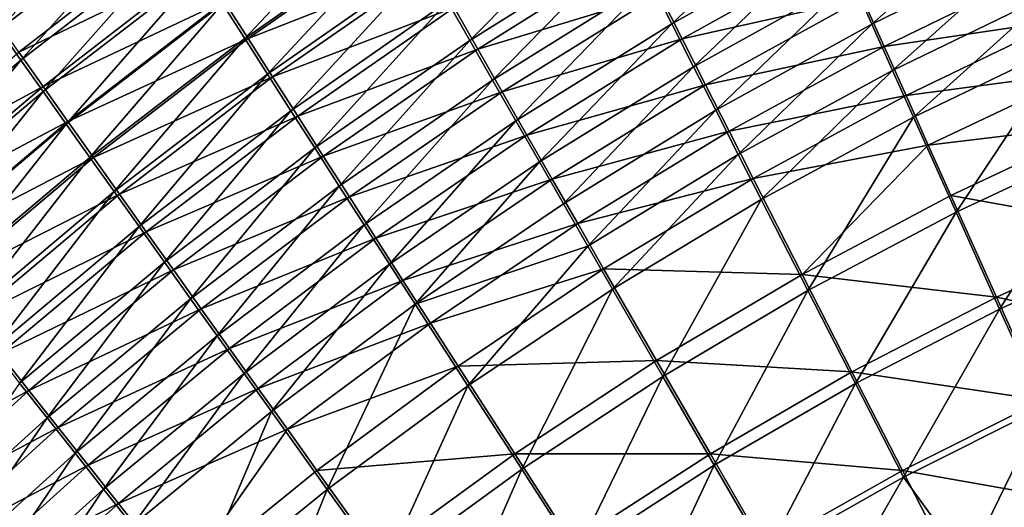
# Model space of a CAD drawing. Header units: metres. Extents: x -900 to 900, y -400 to 400.
# Tile 78 of 241: x -528 to -487, y 213 to 234. Entities that reach past the tile are written whole.
import ezdxf

# ---------------------------------------------------------------- set-up
doc = ezdxf.new("R2010")
doc.units = ezdxf.units.M

msp = doc.modelspace()

# ---------------------------------------------------------------- linework, layer by layer
at = {"layer": 'top'}
for points in [[(-529.712769, 234.388199, -472.976044), (-528.846924, 233.161377, -474.435028), (-523.014832, 239.568848, -472.588776)], [(-528.846924, 233.161377, -474.435028), (-522.208496, 238.294708, -474.085266), (-523.014832, 239.568848, -472.588776)], [(-519.619995, 234.220062, -478.239227), (-518.704285, 232.783386, -479.50647), (-512.947754, 238.902557, -477.960999)], [(-518.704285, 232.783386, -479.50647), (-512.098572, 237.408569, -479.264771), (-512.947754, 238.902557, -477.960999)], [(-501.957092, 235.131149, -483.703552), (-501.074799, 233.391083, -484.708405), (-495.265808, 238.894852, -483.553925)], [(-501.074799, 233.391083, -484.708405), (-494.463074, 237.086319, -484.593079), (-495.265808, 238.894852, -483.553925)], [(-528.846924, 233.161377, -474.435028), (-527.951233, 231.894501, -475.840302), (-522.208496, 238.294708, -474.085266)], [(-527.951233, 231.894501, -475.840302), (-521.373169, 236.977402, -475.526947), (-522.208496, 238.294708, -474.085266)], [(-510.329773, 234.30455, -481.681427), (-509.412354, 232.69841, -482.79126), (-503.6651, 238.50795, -481.483032)], [(-509.412354, 232.69841, -482.79126), (-502.820923, 236.83754, -482.627991), (-503.6651, 238.50795, -481.483032)], [(-486.961273, 238.5513, -485.460205), (-493.643799, 235.24382, -485.55777), (-492.809082, 233.369797, -486.446564)], [(-486.212952, 236.604828, -486.381409), (-486.961273, 238.5513, -485.460205), (-492.809082, 233.369797, -486.446564)], [(-511.966644, 237.400711, -482.985199), (-518.565369, 232.78009, -483.206818), (-519.551697, 234.328491, -481.939789)], [(-518.704285, 232.783386, -479.50647), (-517.763916, 231.310303, -480.712189), (-512.098572, 237.408569, -479.264771)], [(-511.027283, 235.749741, -484.220978), (-518.565369, 232.78009, -483.206818), (-511.966644, 237.400711, -482.985199)], [(-517.763916, 231.310303, -480.712189), (-511.225586, 235.87529, -480.505463), (-512.098572, 237.408569, -479.264771)], [(-529.000183, 233.585358, -478.091736), (-521.445435, 237.308609, -479.213593), (-528.030579, 232.213257, -479.510223)], [(-528.030579, 232.213257, -479.510223), (-521.445435, 237.308609, -479.213593), (-520.512085, 235.838593, -480.608124)], [(-494.463074, 237.086319, -484.593079), (-501.074799, 233.391083, -484.708405), (-500.175201, 231.619568, -485.641174)], [(-493.643799, 235.24382, -485.55777), (-494.463074, 237.086319, -484.593079), (-500.175201, 231.619568, -485.641174)], [(-527.951233, 231.894501, -475.840302), (-527.026794, 230.589142, -477.190216), (-521.373169, 236.977402, -475.526947)], [(-527.026794, 230.589142, -477.190216), (-520.51001, 235.618637, -476.91217), (-521.373169, 236.977402, -475.526947)], [(-502.820923, 236.83754, -482.627991), (-509.412354, 232.69841, -482.79126), (-508.474548, 231.058975, -483.83374)], [(-501.957092, 235.131149, -483.703552), (-502.820923, 236.83754, -482.627991), (-508.474548, 231.058975, -483.83374)], [(-486.212952, 236.604828, -486.381409), (-492.809082, 233.369797, -486.446564), (-491.959991, 231.46669, -487.257965)], [(-485.450989, 234.626877, -487.222382), (-486.212952, 236.604828, -486.381409), (-491.959991, 231.46669, -487.257965)], [(-509.081757, 232.338303, -486.482849), (-510.065247, 234.061523, -485.387299), (-502.513336, 236.4552, -486.341614)], [(-509.081757, 232.338303, -486.482849), (-502.513336, 236.4552, -486.341614), (-501.588257, 234.626266, -487.397644)], [(-500.644989, 232.764282, -488.37793), (-501.588257, 234.626266, -487.397644), (-494.069641, 236.425262, -488.285767)], [(-500.644989, 232.764282, -488.37793), (-494.069641, 236.425262, -488.285767), (-493.19458, 234.455643, -489.219788)], [(-528.030579, 232.213257, -479.510223), (-520.512085, 235.838593, -480.608124), (-527.031982, 230.802353, -480.868896)], [(-527.031982, 230.802353, -480.868896), (-520.512085, 235.838593, -480.608124), (-519.551697, 234.328491, -481.939789)], [(-517.763916, 231.310303, -480.712189), (-516.799927, 229.802521, -481.854828), (-511.225586, 235.87529, -480.505463)], [(-516.799927, 229.802521, -481.854828), (-510.329773, 234.30455, -481.681427), (-511.225586, 235.87529, -480.505463)], [(-527.026794, 230.589142, -477.190216), (-526.074768, 229.246902, -478.483215), (-520.51001, 235.618637, -476.91217)], [(-526.074768, 229.246902, -478.483215), (-519.619995, 234.220062, -478.239227), (-520.51001, 235.618637, -476.91217)], [(-517.554382, 231.19519, -484.407532), (-518.565369, 232.78009, -483.206818), (-511.027283, 235.749741, -484.220978)], [(-517.554382, 231.19519, -484.407532), (-511.027283, 235.749741, -484.220978), (-510.065247, 234.061523, -485.387299)], [(-492.304413, 232.455414, -490.07254), (-493.19458, 234.455643, -489.219788), (-485.759552, 235.644257, -490.030518)], [(-492.304413, 232.455414, -490.07254), (-485.759552, 235.644257, -490.030518), (-484.947723, 233.535233, -490.8284)], [(-508.474548, 231.058975, -483.83374), (-507.517517, 229.388351, -484.807587), (-501.957092, 235.131149, -483.703552)], [(-507.517517, 229.388351, -484.807587), (-501.074799, 233.391083, -484.708405), (-501.957092, 235.131149, -483.703552)], [(-493.643799, 235.24382, -485.55777), (-500.175201, 231.619568, -485.641174), (-499.259399, 229.818909, -486.500549)], [(-492.809082, 233.369797, -486.446564), (-493.643799, 235.24382, -485.55777), (-499.259399, 229.818909, -486.500549)], [(-508.078156, 230.582275, -487.506226), (-509.081757, 232.338303, -486.482849), (-501.588257, 234.626266, -487.397644)], [(-508.078156, 230.582275, -487.506226), (-501.588257, 234.626266, -487.397644), (-500.644989, 232.764282, -488.37793)], [(-485.450989, 234.626877, -487.222382), (-491.959991, 231.46669, -487.257965), (-491.097595, 229.536926, -487.99057)], [(-484.676453, 232.620102, -487.981598), (-485.450989, 234.626877, -487.222382), (-491.097595, 229.536926, -487.99057)], [(-519.551697, 234.328491, -481.939789), (-526.005554, 229.354279, -482.166077), (-527.031982, 230.802353, -480.868896)], [(-526.074768, 229.246902, -478.483215), (-525.096252, 227.869308, -479.717712), (-519.619995, 234.220062, -478.239227)], [(-518.565369, 232.78009, -483.206818), (-526.005554, 229.354279, -482.166077), (-519.551697, 234.328491, -481.939789)], [(-525.096252, 227.869308, -479.717712), (-518.704285, 232.783386, -479.50647), (-519.619995, 234.220062, -478.239227)], [(-516.799927, 229.802521, -481.854828), (-515.813599, 228.261948, -482.933075), (-510.329773, 234.30455, -481.681427)], [(-515.813599, 228.261948, -482.933075), (-509.412354, 232.69841, -482.79126), (-510.329773, 234.30455, -481.681427)], [(-499.684784, 230.871628, -489.281036), (-500.644989, 232.764282, -488.37793), (-493.19458, 234.455643, -489.219788)], [(-499.684784, 230.871628, -489.281036), (-493.19458, 234.455643, -489.219788), (-492.304413, 232.455414, -490.07254)], [(-516.519897, 229.575806, -485.540649), (-517.554382, 231.19519, -484.407532), (-510.065247, 234.061523, -485.387299)], [(-516.519897, 229.575806, -485.540649), (-510.065247, 234.061523, -485.387299), (-509.081757, 232.338303, -486.482849)], [(-501.074799, 233.391083, -484.708405), (-507.517517, 229.388351, -484.807587), (-506.542511, 227.688644, -485.711548)], [(-500.175201, 231.619568, -485.641174), (-501.074799, 233.391083, -484.708405), (-506.542511, 227.688644, -485.711548)], [(-492.809082, 233.369797, -486.446564), (-499.259399, 229.818909, -486.500549), (-498.328613, 227.991348, -487.285156)], [(-491.959991, 231.46669, -487.257965), (-492.809082, 233.369797, -486.446564), (-498.328613, 227.991348, -487.285156)], [(-491.40033, 230.42717, -490.842468), (-492.304413, 232.455414, -490.07254), (-484.947723, 233.535233, -490.8284)], [(-491.40033, 230.42717, -490.842468), (-484.947723, 233.535233, -490.8284), (-484.12381, 231.398819, -491.538879)], [(-534.294128, 226.530396, -476.114136), (-527.951233, 231.894501, -475.840302), (-528.846924, 233.161377, -474.435028)], [(-524.952515, 227.870697, -483.400146), (-526.005554, 229.354279, -482.166077), (-518.565369, 232.78009, -483.206818)], [(-525.096252, 227.869308, -479.717712), (-524.092346, 226.457962, -480.89212), (-518.704285, 232.783386, -479.50647)], [(-524.952515, 227.870697, -483.400146), (-518.565369, 232.78009, -483.206818), (-517.554382, 231.19519, -484.407532)], [(-524.092346, 226.457962, -480.89212), (-517.763916, 231.310303, -480.712189), (-518.704285, 232.783386, -479.50647)], [(-509.412354, 232.69841, -482.79126), (-515.813599, 228.261948, -482.933075), (-514.806274, 226.690552, -483.945801)], [(-508.474548, 231.058975, -483.83374), (-509.412354, 232.69841, -482.79126), (-514.806274, 226.690552, -483.945801)], [(-507.055664, 228.795639, -488.456207), (-508.078156, 230.582275, -487.506226), (-500.644989, 232.764282, -488.37793)], [(-507.055664, 228.795639, -488.456207), (-500.644989, 232.764282, -488.37793), (-499.684784, 230.871628, -489.281036)], [(-491.097595, 229.536926, -487.99057), (-489.337891, 225.608505, -489.214813), (-484.676453, 232.620102, -487.981598)], [(-489.337891, 225.608505, -489.214813), (-483.094116, 228.531937, -489.249817), (-484.676453, 232.620102, -487.981598)], [(-534.381653, 226.837006, -479.769165), (-528.030579, 232.213257, -479.510223), (-527.031982, 230.802353, -480.868896)], [(-515.463318, 227.923996, -486.604858), (-516.519897, 229.575806, -485.540649), (-509.081757, 232.338303, -486.482849)], [(-515.463318, 227.923996, -486.604858), (-509.081757, 232.338303, -486.482849), (-508.078156, 230.582275, -487.506226)], [(-498.708801, 228.950684, -490.105591), (-499.684784, 230.871628, -489.281036), (-492.304413, 232.455414, -490.07254)], [(-492.304413, 232.455414, -490.07254), (-491.40033, 230.42717, -490.842468), (-498.708801, 228.950684, -490.105591)], [(-534.294128, 226.530396, -476.114136), (-533.311829, 225.280457, -477.432587), (-527.951233, 231.894501, -475.840302)], [(-533.311829, 225.280457, -477.432587), (-527.026794, 230.589142, -477.190216), (-527.951233, 231.894501, -475.840302)], [(-524.092346, 226.457962, -480.89212), (-523.064209, 225.014481, -482.004913), (-517.763916, 231.310303, -480.712189)], [(-523.064209, 225.014481, -482.004913), (-516.799927, 229.802521, -481.854828), (-517.763916, 231.310303, -480.712189)], [(-500.175201, 231.619568, -485.641174), (-506.542511, 227.688644, -485.711548), (-505.55072, 225.96196, -486.544342)], [(-499.259399, 229.818909, -486.500549), (-500.175201, 231.619568, -485.641174), (-505.55072, 225.96196, -486.544342)], [(-491.959991, 231.46669, -487.257965), (-498.328613, 227.991348, -487.285156), (-497.383942, 226.13916, -487.993622)], [(-491.097595, 229.536926, -487.99057), (-491.959991, 231.46669, -487.257965), (-497.383942, 226.13916, -487.993622)], [(-490.483521, 228.373657, -491.528198), (-491.40033, 230.42717, -490.842468), (-484.12381, 231.398819, -491.538879)], [(-490.483521, 228.373657, -491.528198), (-484.12381, 231.398819, -491.538879), (-483.289215, 229.238678, -492.161194)], [(-523.874023, 226.353302, -484.569489), (-524.952515, 227.870697, -483.400146), (-517.554382, 231.19519, -484.407532)], [(-523.874023, 226.353302, -484.569489), (-517.554382, 231.19519, -484.407532), (-516.519897, 229.575806, -485.540649)], [(-514.806274, 226.690552, -483.945801), (-513.779053, 225.090271, -484.891754), (-508.474548, 231.058975, -483.83374)], [(-513.779053, 225.090271, -484.891754), (-507.517517, 229.388351, -484.807587), (-508.474548, 231.058975, -483.83374)], [(-527.031982, 230.802353, -480.868896), (-533.321472, 225.487076, -481.095917), (-534.381653, 226.837006, -479.769165)], [(-526.005554, 229.354279, -482.166077), (-533.321472, 225.487076, -481.095917), (-527.031982, 230.802353, -480.868896)], [(-533.311829, 225.280457, -477.432587), (-532.30127, 223.996277, -478.695251), (-527.026794, 230.589142, -477.190216)], [(-532.30127, 223.996277, -478.695251), (-526.074768, 229.246902, -478.483215), (-527.026794, 230.589142, -477.190216)], [(-514.385925, 226.241791, -487.598938), (-515.463318, 227.923996, -486.604858), (-508.078156, 230.582275, -487.506226)], [(-514.385925, 226.241791, -487.598938), (-508.078156, 230.582275, -487.506226), (-507.055664, 228.795639, -488.456207)], [(-506.015533, 226.980637, -489.33139), (-507.055664, 228.795639, -488.456207), (-499.684784, 230.871628, -489.281036)], [(-506.015533, 226.980637, -489.33139), (-499.684784, 230.871628, -489.281036), (-498.708801, 228.950684, -490.105591)], [(-498.708801, 228.950684, -490.105591), (-491.40033, 230.42717, -490.842468), (-497.718231, 227.003845, -490.850128)], [(-497.718231, 227.003845, -490.850128), (-491.40033, 230.42717, -490.842468), (-490.483521, 228.373657, -491.528198)], [(-523.064209, 225.014481, -482.004913), (-522.013123, 223.540604, -483.054932), (-516.799927, 229.802521, -481.854828)], [(-522.013123, 223.540604, -483.054932), (-515.813599, 228.261948, -482.933075), (-516.799927, 229.802521, -481.854828)], [(-499.259399, 229.818909, -486.500549), (-505.55072, 225.96196, -486.544342), (-504.543335, 224.210403, -487.304718)], [(-498.328613, 227.991348, -487.285156), (-499.259399, 229.818909, -486.500549), (-504.543335, 224.210403, -487.304718)], [(-532.232788, 224.102661, -482.362427), (-533.321472, 225.487076, -481.095917), (-526.005554, 229.354279, -482.166077)], [(-532.232788, 224.102661, -482.362427), (-526.005554, 229.354279, -482.166077), (-524.952515, 227.870697, -483.400146)], [(-522.771423, 224.80394, -485.672852), (-523.874023, 226.353302, -484.569489), (-516.519897, 229.575806, -485.540649)], [(-522.771423, 224.80394, -485.672852), (-516.519897, 229.575806, -485.540649), (-515.463318, 227.923996, -486.604858)], [(-507.517517, 229.388351, -484.807587), (-513.779053, 225.090271, -484.891754), (-512.733276, 223.463058, -485.769806)], [(-506.542511, 227.688644, -485.711548), (-507.517517, 229.388351, -484.807587), (-512.733276, 223.463058, -485.769806)], [(-497.383942, 226.13916, -487.993622), (-495.45816, 222.371109, -489.178009), (-491.097595, 229.536926, -487.99057)], [(-495.45816, 222.371109, -489.178009), (-489.337891, 225.608505, -489.214813), (-491.097595, 229.536926, -487.99057)], [(-532.30127, 223.996277, -478.695251), (-531.26355, 222.679321, -479.900604), (-526.074768, 229.246902, -478.483215)], [(-531.26355, 222.679321, -479.900604), (-525.096252, 227.869308, -479.717712), (-526.074768, 229.246902, -478.483215)], [(-504.959076, 225.139465, -490.130463), (-506.015533, 226.980637, -489.33139), (-498.708801, 228.950684, -490.105591)], [(-504.959076, 225.139465, -490.130463), (-498.708801, 228.950684, -490.105591), (-497.718231, 227.003845, -490.850128)], [(-489.555481, 226.298203, -492.129059), (-490.483521, 228.373657, -491.528198), (-483.289215, 229.238678, -492.161194)], [(-489.555481, 226.298203, -492.129059), (-483.289215, 229.238678, -492.161194), (-481.593872, 224.862442, -493.139069)], [(-513.289063, 224.531281, -488.521606), (-514.385925, 226.241791, -487.598938), (-507.055664, 228.795639, -488.456207)], [(-513.289063, 224.531281, -488.521606), (-507.055664, 228.795639, -488.456207), (-506.015533, 226.980637, -489.33139)], [(-489.337891, 225.608505, -489.214813), (-487.541382, 221.610062, -490.113922), (-483.094116, 228.531937, -489.249817)], [(-487.541382, 221.610062, -490.113922), (-481.476715, 224.367981, -490.180298), (-483.094116, 228.531937, -489.249817)], [(-515.813599, 228.261948, -482.933075), (-522.013123, 223.540604, -483.054932), (-520.940369, 222.038162, -484.041016)], [(-514.806274, 226.690552, -483.945801), (-515.813599, 228.261948, -482.933075), (-520.940369, 222.038162, -484.041016)], [(-495.698914, 223.043167, -492.094818), (-497.718231, 227.003845, -490.850128), (-490.483521, 228.373657, -491.528198)], [(-490.483521, 228.373657, -491.528198), (-489.555481, 226.298203, -492.129059), (-495.698914, 223.043167, -492.094818)], [(-531.116821, 222.685333, -483.567139), (-532.232788, 224.102661, -482.362427), (-524.952515, 227.870697, -483.400146)], [(-531.26355, 222.679321, -479.900604), (-530.199829, 221.33107, -481.04715), (-525.096252, 227.869308, -479.717712)], [(-531.116821, 222.685333, -483.567139), (-524.952515, 227.870697, -483.400146), (-523.874023, 226.353302, -484.569489)], [(-530.199829, 221.33107, -481.04715), (-524.092346, 226.457962, -480.89212), (-525.096252, 227.869308, -479.717712)], [(-521.646057, 223.224533, -486.709045), (-522.771423, 224.80394, -485.672852), (-515.463318, 227.923996, -486.604858)], [(-521.646057, 223.224533, -486.709045), (-515.463318, 227.923996, -486.604858), (-514.385925, 226.241791, -487.598938)], [(-511.670197, 221.810867, -486.578735), (-506.542511, 227.688644, -485.711548), (-512.733276, 223.463058, -485.769806)], [(-505.55072, 225.96196, -486.544342), (-506.542511, 227.688644, -485.711548), (-511.670197, 221.810867, -486.578735)], [(-498.328613, 227.991348, -487.285156), (-504.543335, 224.210403, -487.304718), (-503.521576, 222.436081, -487.991394)], [(-497.383942, 226.13916, -487.993622), (-498.328613, 227.991348, -487.285156), (-503.521576, 222.436081, -487.991394)], [(-512.174011, 222.794479, -489.371674), (-513.289063, 224.531281, -488.521606), (-506.015533, 226.980637, -489.33139)], [(-512.174011, 222.794479, -489.371674), (-506.015533, 226.980637, -489.33139), (-504.959076, 225.139465, -490.130463)], [(-504.959076, 225.139465, -490.130463), (-497.718231, 227.003845, -490.850128), (-503.887512, 223.274338, -490.852081)], [(-503.887512, 223.274338, -490.852081), (-497.718231, 227.003845, -490.850128), (-495.698914, 223.043167, -492.094818)], [(-530.199829, 221.33107, -481.04715), (-529.111267, 219.953018, -482.133423), (-524.092346, 226.457962, -480.89212)], [(-529.111267, 219.953018, -482.133423), (-523.064209, 225.014481, -482.004913), (-524.092346, 226.457962, -480.89212)], [(-520.940369, 222.038162, -484.041016), (-519.84729, 220.508972, -484.962097), (-514.806274, 226.690552, -483.945801)], [(-519.84729, 220.508972, -484.962097), (-513.779053, 225.090271, -484.891754), (-514.806274, 226.690552, -483.945801)], [(-529.974792, 221.236649, -484.708557), (-531.116821, 222.685333, -483.567139), (-523.874023, 226.353302, -484.569489)], [(-529.974792, 221.236649, -484.708557), (-523.874023, 226.353302, -484.569489), (-522.771423, 224.80394, -485.672852)], [(-520.49939, 221.616989, -487.67688), (-521.646057, 223.224533, -486.709045), (-514.385925, 226.241791, -487.598938)], [(-520.49939, 221.616989, -487.67688), (-514.385925, 226.241791, -487.598938), (-513.289063, 224.531281, -488.521606)], [(-503.521576, 222.436081, -487.991394), (-501.44043, 218.828506, -489.139771), (-497.383942, 226.13916, -487.993622)], [(-501.44043, 218.828506, -489.139771), (-495.45816, 222.371109, -489.178009), (-497.383942, 226.13916, -487.993622)], [(-495.698914, 223.043167, -492.094818), (-489.555481, 226.298203, -492.129059), (-487.672058, 222.095596, -493.073944)], [(-487.672058, 222.095596, -493.073944), (-489.555481, 226.298203, -492.129059), (-481.593872, 224.862442, -493.139069)], [(-504.543335, 224.210403, -487.304718), (-505.55072, 225.96196, -486.544342), (-511.670197, 221.810867, -486.578735)], [(-495.45816, 222.371109, -489.178009), (-493.494232, 218.53833, -490.048676), (-489.337891, 225.608505, -489.214813)], [(-493.494232, 218.53833, -490.048676), (-487.541382, 221.610062, -490.113922), (-489.337891, 225.608505, -489.214813)], [(-528.808105, 219.758362, -485.785461), (-529.974792, 221.236649, -484.708557), (-522.771423, 224.80394, -485.672852)], [(-529.111267, 219.953018, -482.133423), (-527.999268, 218.546814, -483.158325), (-523.064209, 225.014481, -482.004913)], [(-528.808105, 219.758362, -485.785461), (-522.771423, 224.80394, -485.672852), (-521.646057, 223.224533, -486.709045)], [(-527.999268, 218.546814, -483.158325), (-522.013123, 223.540604, -483.054932), (-523.064209, 225.014481, -482.004913)], [(-513.779053, 225.090271, -484.891754), (-519.84729, 220.508972, -484.962097), (-518.735107, 218.954834, -485.816986)], [(-512.733276, 223.463058, -485.769806), (-513.779053, 225.090271, -484.891754), (-518.735107, 218.954834, -485.816986)], [(-511.042084, 221.033463, -490.147858), (-512.174011, 222.794479, -489.371674), (-504.959076, 225.139465, -490.130463)], [(-511.042084, 221.033463, -490.147858), (-504.959076, 225.139465, -490.130463), (-503.887512, 223.274338, -490.852081)], [(-487.672058, 222.095596, -493.073944), (-481.593872, 224.862442, -493.139069), (-479.873566, 220.436981, -493.757294)], [(-519.332642, 219.9832, -488.575195), (-520.49939, 221.616989, -487.67688), (-513.289063, 224.531281, -488.521606)], [(-519.332642, 219.9832, -488.575195), (-513.289063, 224.531281, -488.521606), (-512.174011, 222.794479, -489.371674)], [(-504.543335, 224.210403, -487.304718), (-511.670197, 221.810867, -486.578735), (-509.497131, 218.439377, -487.984497)], [(-503.521576, 222.436081, -487.991394), (-504.543335, 224.210403, -487.304718), (-509.497131, 218.439377, -487.984497)], [(-487.541382, 221.610062, -490.113922), (-485.720184, 217.568359, -490.683807), (-481.476715, 224.367981, -490.180298)], [(-520.393921, 188.45813, -493.390167), (-437.335358, 223.870071, -494.717072), (-62.851711, 35.5509, -503.495331)], [(-520.393921, 188.45813, -493.390167), (-443.166534, 223.71463, -494.609009), (-437.335358, 223.870071, -494.717072)], [(-449.004364, 223.236893, -494.503418), (-443.166534, 223.71463, -494.609009), (-520.393921, 188.45813, -493.390167)], [(-423.970123, 223.826447, -491.966522), (-437.279114, 223.842056, -491.717743), (-518.588135, 190.194061, -490.413635)], [(-437.279114, 223.842056, -491.717743), (-446.716522, 223.428253, -491.544159), (-518.588135, 190.194061, -490.413635)], [(-518.588135, 190.194061, -490.413635), (-62.795345, 35.507481, -500.496002), (-423.970123, 223.826447, -491.966522)], [(-527.618103, 218.252213, -486.796753), (-528.808105, 219.758362, -485.785461), (-521.646057, 223.224533, -486.709045)], [(-522.013123, 223.540604, -483.054932), (-527.999268, 218.546814, -483.158325), (-526.865051, 217.11412, -484.120789)], [(-527.618103, 218.252213, -486.796753), (-521.646057, 223.224533, -486.709045), (-520.49939, 221.616989, -487.67688)], [(-520.940369, 222.038162, -484.041016), (-522.013123, 223.540604, -483.054932), (-526.865051, 217.11412, -484.120789)], [(-454.836853, 222.438812, -494.400391), (-449.004364, 223.236893, -494.503418), (-520.393921, 188.45813, -493.390167)], [(-512.733276, 223.463058, -485.769806), (-518.735107, 218.954834, -485.816986), (-517.605164, 217.377563, -486.604584)], [(-518.588135, 190.194061, -490.413635), (-446.716522, 223.428253, -491.544159), (-451.512726, 222.89296, -491.458496)], [(-511.670197, 221.810867, -486.578735), (-512.733276, 223.463058, -485.769806), (-517.605164, 217.377563, -486.604584)], [(-511.042084, 221.033463, -490.147858), (-503.887512, 223.274338, -490.852081), (-509.894653, 219.25029, -490.848938)], [(-509.894653, 219.25029, -490.848938), (-503.887512, 223.274338, -490.852081), (-501.704865, 219.482132, -492.058899)], [(-501.704865, 219.482132, -492.058899), (-503.887512, 223.274338, -490.852081), (-495.698914, 223.043167, -492.094818)], [(-518.147278, 218.325073, -489.402832), (-519.332642, 219.9832, -488.575195), (-512.174011, 222.794479, -489.371674)], [(-451.512726, 222.89296, -491.458496), (-456.292633, 222.140701, -491.374786), (-518.588135, 190.194061, -490.413635)], [(-518.147278, 218.325073, -489.402832), (-512.174011, 222.794479, -489.371674), (-511.042084, 221.033463, -490.147858)], [(-501.704865, 219.482132, -492.058899), (-495.698914, 223.043167, -492.094818), (-493.639526, 219.014404, -493.009796)], [(-493.639526, 219.014404, -493.009796), (-495.698914, 223.043167, -492.094818), (-487.672058, 222.095596, -493.073944)], [(-520.393921, 188.45813, -493.390167), (-460.693512, 221.313553, -494.299286), (-454.836853, 222.438812, -494.400391)], [(-509.497131, 218.439377, -487.984497), (-507.270508, 214.99231, -489.100555), (-503.521576, 222.436081, -487.991394)], [(-507.270508, 214.99231, -489.100555), (-501.44043, 218.828506, -489.139771), (-503.521576, 222.436081, -487.991394)], [(-501.44043, 218.828506, -489.139771), (-499.319855, 215.161087, -489.984772), (-495.45816, 222.371109, -489.178009)], [(-499.319855, 215.161087, -489.984772), (-493.494232, 218.53833, -490.048676), (-495.45816, 222.371109, -489.178009)], [(-526.865051, 217.11412, -484.120789), (-525.710022, 215.656631, -485.019714), (-520.940369, 222.038162, -484.041016)], [(-525.710022, 215.656631, -485.019714), (-519.84729, 220.508972, -484.962097), (-520.940369, 222.038162, -484.041016)], [(-456.292633, 222.140701, -491.374786), (-465.779663, 219.993759, -491.213226), (-518.588135, 190.194061, -490.413635)], [(-493.639526, 219.014404, -493.009796), (-487.672058, 222.095596, -493.073944), (-485.762665, 217.847473, -493.672791)], [(-485.762665, 217.847473, -493.672791), (-487.672058, 222.095596, -493.073944), (-479.873566, 220.436981, -493.757294)], [(-526.406311, 216.719971, -487.741302), (-527.618103, 218.252213, -486.796753), (-520.49939, 221.616989, -487.67688)], [(-526.406311, 216.719971, -487.741302), (-520.49939, 221.616989, -487.67688), (-519.332642, 219.9832, -488.575195)], [(-511.670197, 221.810867, -486.578735), (-517.605164, 217.377563, -486.604584), (-515.29718, 214.160858, -487.97345)], [(-509.497131, 218.439377, -487.984497), (-511.670197, 221.810867, -486.578735), (-515.29718, 214.160858, -487.97345)], [(-493.494232, 218.53833, -490.048676), (-491.504791, 214.665543, -490.601807), (-487.541382, 221.610062, -490.113922)], [(-491.504791, 214.665543, -490.601807), (-485.720184, 217.568359, -490.683807), (-487.541382, 221.610062, -490.113922)], [(-466.576263, 219.852722, -494.200043), (-460.693512, 221.313553, -494.299286), (-520.393921, 188.45813, -493.390167)], [(-516.944641, 216.644531, -490.158569), (-518.147278, 218.325073, -489.402832), (-511.042084, 221.033463, -490.147858)], [(-516.944641, 216.644531, -490.158569), (-511.042084, 221.033463, -490.147858), (-509.894653, 219.25029, -490.848938)], [(-519.84729, 220.508972, -484.962097), (-525.710022, 215.656631, -485.019714), (-524.535461, 214.176041, -485.854034)], [(-518.735107, 218.954834, -485.816986), (-519.84729, 220.508972, -484.962097), (-524.535461, 214.176041, -485.854034)], [(-525.174011, 215.163422, -488.617981), (-526.406311, 216.719971, -487.741302), (-519.332642, 219.9832, -488.575195)], [(-525.174011, 215.163422, -488.617981), (-519.332642, 219.9832, -488.575195), (-518.147278, 218.325073, -489.402832)], [(-518.588135, 190.194061, -490.413635), (-465.779663, 219.993759, -491.213226), (-473.900177, 217.460693, -491.079559)], [(-534.618286, 214.451477, -485.880035), (-528.808105, 219.758362, -485.785461), (-527.618103, 218.252213, -486.796753)], [(-472.374176, 218.08316, -494.10437), (-466.576263, 219.852722, -494.200043), (-520.393921, 188.45813, -493.390167)], [(-509.894653, 219.25029, -490.848938), (-515.726074, 214.943451, -490.841248), (-516.944641, 216.644531, -490.158569)], [(-515.726074, 214.943451, -490.841248), (-509.894653, 219.25029, -490.848938), (-507.559082, 215.626602, -492.021729)], [(-507.559082, 215.626602, -492.021729), (-509.894653, 219.25029, -490.848938), (-501.704865, 219.482132, -492.058899)], [(-507.559082, 215.626602, -492.021729), (-501.704865, 219.482132, -492.058899), (-499.480896, 215.626953, -492.946869)], [(-499.480896, 215.626953, -492.946869), (-501.704865, 219.482132, -492.058899), (-493.639526, 219.014404, -493.009796)], [(-518.735107, 218.954834, -485.816986), (-524.535461, 214.176041, -485.854034), (-523.342773, 212.673996, -486.622711)], [(-517.605164, 217.377563, -486.604584), (-518.735107, 218.954834, -485.816986), (-523.342773, 212.673996, -486.622711)], [(-507.270508, 214.99231, -489.100555), (-505.003479, 211.489868, -489.922516), (-501.44043, 218.828506, -489.139771)], [(-505.003479, 211.489868, -489.922516), (-499.319855, 215.161087, -489.984772), (-501.44043, 218.828506, -489.139771)], [(-499.480896, 215.626953, -492.946869), (-493.639526, 219.014404, -493.009796), (-491.553375, 214.943558, -493.591034)], [(-491.553375, 214.943558, -493.591034), (-493.639526, 219.014404, -493.009796), (-485.762665, 217.847473, -493.672791)], [(-526.865051, 217.11412, -484.120789), (-527.999268, 218.546814, -483.158325), (-532.568359, 211.93071, -484.18634)], [(-523.922668, 213.584335, -489.425659), (-525.174011, 215.163422, -488.617981), (-518.147278, 218.325073, -489.402832)], [(-523.922668, 213.584335, -489.425659), (-518.147278, 218.325073, -489.402832), (-516.944641, 216.644531, -490.158569)], [(-515.29718, 214.160858, -487.97345), (-512.934387, 210.874207, -489.060669), (-509.497131, 218.439377, -487.984497)], [(-512.934387, 210.874207, -489.060669), (-507.270508, 214.99231, -489.100555), (-509.497131, 218.439377, -487.984497)], [(-499.319855, 215.161087, -489.984772), (-497.173157, 211.45665, -490.522797), (-493.494232, 218.53833, -490.048676)], [(-497.173157, 211.45665, -490.522797), (-491.504791, 214.665543, -490.601807), (-493.494232, 218.53833, -490.048676)], [(-533.367554, 213.019272, -486.869354), (-534.618286, 214.451477, -485.880035), (-527.618103, 218.252213, -486.796753)], [(-533.367554, 213.019272, -486.869354), (-527.618103, 218.252213, -486.796753), (-526.406311, 216.719971, -487.741302)], [(-520.393921, 188.45813, -493.390167), (-476.113892, 216.763931, -494.043793), (-472.374176, 218.08316, -494.10437)], [(-485.762665, 217.847473, -493.672791), (-483.842773, 213.578735, -493.921265), (-491.553375, 214.943558, -493.591034)], [(-488.887115, 211.042206, -490.843292), (-485.720184, 217.568359, -490.683807), (-491.504791, 214.665543, -490.601807)], [(-488.887115, 211.042206, -490.843292), (-481.853058, 214.34523, -490.952545), (-485.720184, 217.568359, -490.683807)], [(-532.568359, 211.93071, -484.18634), (-531.355164, 210.545425, -485.065765), (-526.865051, 217.11412, -484.120789)], [(-531.355164, 210.545425, -485.065765), (-525.710022, 215.656631, -485.019714), (-526.865051, 217.11412, -484.120789)], [(-517.605164, 217.377563, -486.604584), (-523.342773, 212.673996, -486.622711), (-520.908264, 209.61235, -487.958862)], [(-515.29718, 214.160858, -487.97345), (-517.605164, 217.377563, -486.604584), (-520.908264, 209.61235, -487.958862)], [(-473.900177, 217.460693, -491.079559), (-481.853058, 214.34523, -490.952545), (-518.588135, 190.194061, -490.413635)], [(-532.094482, 211.562897, -487.793365), (-533.367554, 213.019272, -486.869354), (-526.406311, 216.719971, -487.741302)], [(-532.094482, 211.562897, -487.793365), (-526.406311, 216.719971, -487.741302), (-525.174011, 215.163422, -488.617981)], [(-478.14621, 215.987137, -494.01123), (-476.113892, 216.763931, -494.043793), (-520.393921, 188.45813, -493.390167)], [(-521.368347, 210.36557, -490.82962), (-523.922668, 213.584335, -489.425659), (-516.944641, 216.644531, -490.158569)], [(-515.726074, 214.943451, -490.841248), (-521.368347, 210.36557, -490.82962), (-516.944641, 216.644531, -490.158569)], [(-483.842773, 213.578735, -493.921265), (-478.14621, 215.987137, -494.01123), (-520.393921, 188.45813, -493.390167)], [(-525.710022, 215.656631, -485.019714), (-531.355164, 210.545425, -485.065765), (-530.122009, 209.138718, -485.881958)], [(-524.535461, 214.176041, -485.854034), (-525.710022, 215.656631, -485.019714), (-530.122009, 209.138718, -485.881958)], [(-513.247314, 211.488235, -491.983673), (-515.726074, 214.943451, -490.841248), (-507.559082, 215.626602, -492.021729)], [(-513.247314, 211.488235, -491.983673), (-507.559082, 215.626602, -492.021729), (-505.181091, 211.944672, -492.885468)], [(-505.181091, 211.944672, -492.885468), (-507.559082, 215.626602, -492.021729), (-499.480896, 215.626953, -492.946869)], [(-505.181091, 211.944672, -492.885468), (-499.480896, 215.626953, -492.946869), (-497.229431, 211.732849, -493.512238)], [(-497.229431, 211.732849, -493.512238), (-499.480896, 215.626953, -492.946869), (-491.553375, 214.943558, -493.591034)], [(-530.800537, 210.083969, -488.65094), (-532.094482, 211.562897, -487.793365), (-525.174011, 215.163422, -488.617981)], [(-530.800537, 210.083969, -488.65094), (-525.174011, 215.163422, -488.617981), (-523.922668, 213.584335, -489.425659)], [(-505.003479, 211.489868, -489.922516), (-502.709717, 207.95314, -490.44693), (-499.319855, 215.161087, -489.984772)], [(-502.709717, 207.95314, -490.44693), (-497.173157, 211.45665, -490.522797), (-499.319855, 215.161087, -489.984772)], [(-521.368347, 210.36557, -490.82962), (-515.726074, 214.943451, -490.841248), (-513.247314, 211.488235, -491.983673)], [(-512.934387, 210.874207, -489.060669), (-510.530212, 207.53627, -489.862061), (-507.270508, 214.99231, -489.100555)], [(-510.530212, 207.53627, -489.862061), (-505.003479, 211.489868, -489.922516), (-507.270508, 214.99231, -489.100555)], [(-491.553375, 214.943558, -493.591034), (-489.451599, 210.861404, -493.834564), (-497.229431, 211.732849, -493.512238)], [(-495.702362, 207.316711, -490.740112), (-491.504791, 214.665543, -490.601807), (-497.173157, 211.45665, -490.522797)], [(-495.702362, 207.316711, -490.740112), (-488.887115, 211.042206, -490.843292), (-491.504791, 214.665543, -490.601807)], [(-483.842773, 213.578735, -493.921265), (-489.451599, 210.861404, -493.834564), (-491.553375, 214.943558, -493.591034)], [(-481.853058, 214.34523, -490.952545), (-488.887115, 211.042206, -490.843292), (-518.588135, 190.194061, -490.413635)], [(-524.535461, 214.176041, -485.854034), (-530.122009, 209.138718, -485.881958), (-528.870361, 207.712143, -486.633972)], [(-523.342773, 212.673996, -486.622711), (-524.535461, 214.176041, -485.854034), (-528.870361, 207.712143, -486.633972)], [(-520.908264, 209.61235, -487.958862), (-518.417847, 206.485901, -489.020477), (-515.29718, 214.160858, -487.97345)], [(-518.417847, 206.485901, -489.020477), (-512.934387, 210.874207, -489.060669), (-515.29718, 214.160858, -487.97345)], [(-529.487183, 208.584152, -489.441071), (-530.800537, 210.083969, -488.65094), (-523.922668, 213.584335, -489.425659)], [(-529.487183, 208.584152, -489.441071), (-523.922668, 213.584335, -489.425659), (-521.368347, 210.36557, -490.82962)], [(-520.393921, 188.45813, -493.390167), (-489.451599, 210.861404, -493.834564), (-483.842773, 213.578735, -493.921265)]]:
    msp.add_3dface(points, dxfattribs=at)

doc.saveas('drawing.dxf')
